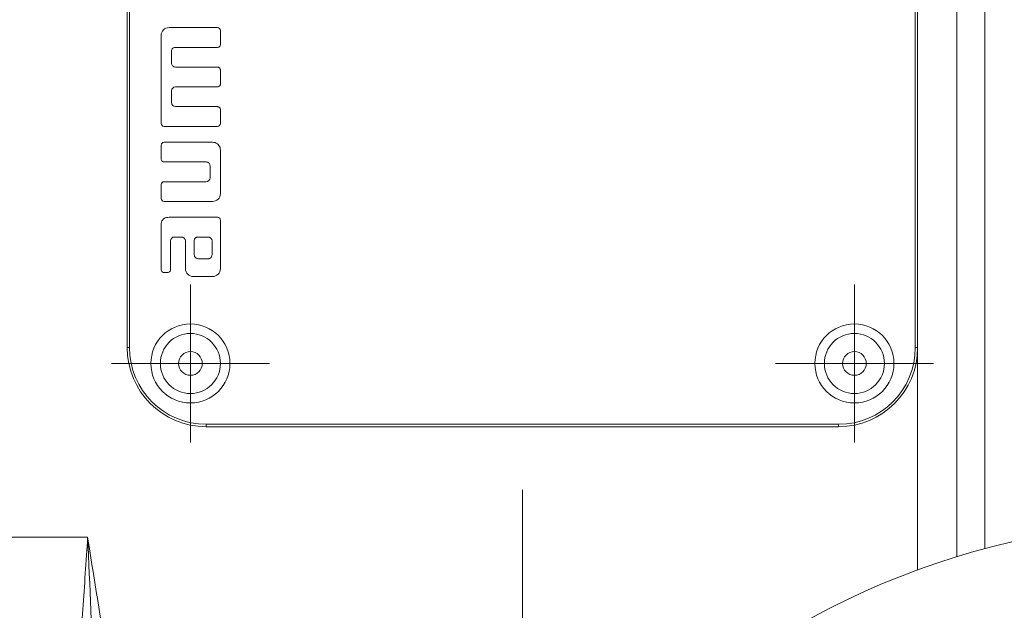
# Model space of a CAD drawing. Header units: millimetres. Extents: x 197 to 1079, y -127 to 860.
# Tile 24 of 28: x 955 to 1017, y 710 to 747. Entities that reach past the tile are written whole.
import ezdxf

# ---------------------------------------------------------------- set-up
doc = ezdxf.new("R2010")
doc.units = ezdxf.units.MM

# ---------------------------------------------------------------- blocks, each defined once
blk = doc.blocks.new('SW_CENTERMARKSYMBOL_6')
at = {"color": 0, "linetype": 'Continuous', "lineweight": 0}
for p, q in [((0, 2.5), (0, 5)), ((0, 0), (0, 2.5)), ((-2.5, 0), (-5, 0)), ((0, 0), (-2.5, 0)), ((0, 0), (2.5, 0)), ((0, 0), (0, -2.5)), ((2.5, 0), (5, 0)), ((0, -2.5), (0, -5))]:
    blk.add_line(p, q, dxfattribs=at)
blk = doc.blocks.new('SW_CENTERMARKSYMBOL_8')
at = {"color": 0, "linetype": 'Continuous', "lineweight": 0}
for p, q in [((0, 2.5), (0, 5)), ((0, 0), (0, 2.5)), ((-2.5, 0), (-5, 0)), ((0, 0), (-2.5, 0)), ((0, 0), (2.5, 0)), ((0, 0), (0, -2.5)), ((2.5, 0), (5, 0)), ((0, -2.5), (0, -5))]:
    blk.add_line(p, q, dxfattribs=at)
blk = doc.blocks.new('SW_CENTERMARKSYMBOL_12')
at = {"color": 0, "linetype": 'Continuous', "lineweight": 0}
blk.add_line((0, 5), (0, 45.5), dxfattribs=at)

msp = doc.modelspace()

# ---------------------------------------------------------------- linework, layer by layer
at = {"color": 8, "linetype": 'Continuous', "lineweight": 15}
for p, q in [((1014.061, 713.393), (1014.061, 768.123)), ((1015.816, 768.123), (1015.816, 713.901)), ((1011.575, 712.553), (1011.575, 726.623))]:
    msp.add_line(p, q, dxfattribs=at)
at = {"color": 7, "linetype": 'Continuous', "lineweight": 15}
for p, q in [((961.575, 726.623), (961.575, 766.623)), ((961.725, 766.623), (961.725, 726.623)), ((1011.425, 726.623), (1011.425, 766.623)), ((1011.575, 766.623), (1011.575, 726.623)), ((967.287, 746.873), (964.225, 746.873)), ((963.725, 746.373), (963.725, 740.81)), ((967.474, 745.809), (967.475, 746.685)), ((964.631, 745.623), (967.287, 745.623)), ((964.381, 744.623), (964.381, 745.373)), ((967.287, 744.373), (964.631, 744.373)), ((967.475, 743.31), (967.474, 744.19)), ((964.631, 743.123), (967.289, 743.121)), ((964.381, 742.123), (964.381, 742.873)), ((967.287, 741.873), (964.631, 741.873)), ((967.475, 740.81), (967.474, 741.686)), ((963.912, 740.623), (967.289, 740.619)), ((963.725, 739.435), (963.725, 738.56)), ((966.975, 739.623), (963.912, 739.623)), ((967.475, 736.373), (967.475, 739.123)), ((963.912, 738.373), (966.569, 738.373)), ((966.818, 738.123), (966.818, 737.373)), ((963.725, 736.935), (963.725, 736.06)), ((966.569, 737.123), (963.912, 737.123)), ((963.912, 735.873), (966.975, 735.873)), ((963.725, 734.373), (963.725, 731.56)), ((967.287, 734.873), (964.225, 734.873)), ((967.475, 731.623), (967.475, 734.685)), ((964.318, 731.56), (964.318, 733.373)), ((964.568, 733.623), (965.006, 733.623)), ((965.256, 733.373), (965.256, 731.623)), ((965.818, 733.373), (965.818, 732.498)), ((966.693, 733.623), (966.068, 733.623)), ((966.943, 732.498), (966.943, 733.373)), ((966.068, 732.248), (966.693, 732.248)), ((963.912, 731.373), (964.131, 731.373)), ((965.756, 731.123), (966.975, 731.123)), ((961.575, 726.623), (961.725, 726.623)), ((1011.425, 726.623), (1011.575, 726.623)), ((966.575, 721.773), (1006.575, 721.773)), ((966.575, 721.773), (966.575, 721.623)), ((1006.575, 721.623), (966.575, 721.623)), ((1006.575, 721.773), (1006.575, 721.623)), ((889.075, 714.623), (959.075, 714.623))]:
    msp.add_line(p, q, dxfattribs=at)
for centre, radius in [((965.575, 725.623), 2.5), ((1007.575, 725.623), 2.5), ((965.575, 725.623), 1.9), ((1007.575, 725.623), 1.9), ((965.575, 725.623), 0.75), ((1007.575, 725.623), 0.75), ((1028.825, 665.623), 50)]:
    msp.add_circle(centre, radius, dxfattribs=at)
for centre, radius, start, end in [((966.575, 726.623), 5, 180, 270), ((966.575, 726.623), 4.85, 180, 270), ((1006.575, 726.623), 4.85, 270, 0), ((1006.575, 726.623), 5, 270, 0)]:
    msp.add_arc(centre, radius, start, end, dxfattribs=at)
for points in [[(964.225, 746.873), (963.941, 746.873), (963.725, 746.642), (963.725, 746.373)], [(967.475, 746.685), (967.475, 746.788), (967.39, 746.873), (967.287, 746.873)], [(964.381, 742.873), (964.381, 743.006), (964.493, 743.123), (964.631, 743.123)], [(964.631, 741.873), (964.495, 741.873), (964.381, 741.987), (964.381, 742.123)], [(963.725, 740.81), (963.725, 740.709), (963.809, 740.623), (963.912, 740.623)], [(967.289, 740.619), (967.392, 740.619), (967.475, 740.709), (967.475, 740.81)], [(963.912, 739.623), (963.809, 739.623), (963.725, 739.538), (963.725, 739.435)], [(963.912, 737.123), (963.809, 737.123), (963.725, 737.036), (963.725, 736.935)], [(966.818, 737.373), (966.818, 737.234), (966.704, 737.123), (966.569, 737.123)], [(966.975, 735.873), (967.24, 735.873), (967.475, 736.087), (967.475, 736.373)], [(963.725, 736.06), (963.725, 735.959), (963.809, 735.873), (963.912, 735.873)], [(964.318, 733.373), (964.318, 733.513), (964.432, 733.623), (964.568, 733.623)], [(965.006, 733.623), (965.142, 733.623), (965.256, 733.513), (965.256, 733.373)], [(966.068, 733.623), (965.895, 733.623), (965.818, 733.539), (965.818, 733.373)], [(966.943, 733.373), (966.943, 733.509), (966.839, 733.623), (966.693, 733.623)], [(965.256, 731.623), (965.256, 731.33), (965.493, 731.123), (965.756, 731.123)], [(966.975, 731.123), (967.233, 731.123), (967.475, 731.327), (967.475, 731.623)]]:
    msp.add_open_spline(points, degree=3, dxfattribs=at)
for points, knots in [([(964.381, 745.373), (964.386, 745.41), (964.395, 745.482), (964.46, 745.564), (964.542, 745.614), (964.601, 745.62), (964.631, 745.623)], [0, 0, 0, 0, 0.280519, 0.552821, 0.770281, 1, 1, 1, 1]), ([(967.287, 745.623), (967.315, 745.626), (967.37, 745.633), (967.43, 745.683), (967.467, 745.744), (967.471, 745.787), (967.474, 745.809)], [0, 0, 0, 0, 0.283613, 0.55775, 0.775011, 1, 1, 1, 1]), ([(964.631, 744.373), (964.594, 744.378), (964.522, 744.387), (964.441, 744.453), (964.39, 744.534), (964.384, 744.593), (964.381, 744.623)], [0, 0, 0, 0, 0.278641, 0.553219, 0.771908, 1, 1, 1, 1]), ([(967.474, 744.19), (967.47, 744.217), (967.463, 744.271), (967.413, 744.33), (967.352, 744.366), (967.309, 744.37), (967.287, 744.373)], [0, 0, 0, 0, 0.280976, 0.554769, 0.772982, 1, 1, 1, 1]), ([(967.289, 743.121), (967.317, 743.124), (967.372, 743.132), (967.431, 743.184), (967.468, 743.245), (967.472, 743.288), (967.475, 743.31)], [0, 0, 0, 0, 0.282927, 0.559296, 0.777783, 1, 1, 1, 1]), ([(967.474, 741.686), (967.47, 741.713), (967.463, 741.768), (967.413, 741.828), (967.353, 741.866), (967.309, 741.87), (967.287, 741.873)], [0, 0, 0, 0, 0.281028, 0.556473, 0.774686, 1, 1, 1, 1]), ([(967.475, 739.123), (967.47, 739.176), (967.461, 739.28), (967.388, 739.416), (967.28, 739.526), (967.139, 739.605), (967.029, 739.617), (966.975, 739.623)], [0, 0, 0, 0, 0.204505, 0.394968, 0.5795, 0.79241, 1, 1, 1, 1]), ([(963.725, 738.56), (963.728, 738.532), (963.736, 738.477), (963.786, 738.416), (963.847, 738.379), (963.89, 738.375), (963.912, 738.373)], [0, 0, 0, 0, 0.283425, 0.558169, 0.775529, 1, 1, 1, 1]), ([(966.569, 738.373), (966.604, 738.368), (966.675, 738.358), (966.757, 738.294), (966.809, 738.213), (966.815, 738.153), (966.818, 738.123)], [0, 0, 0, 0, 0.270872, 0.545417, 0.766434, 1, 1, 1, 1]), ([(964.225, 734.873), (964.168, 734.87), (964.063, 734.865), (963.921, 734.813), (963.807, 734.716), (963.734, 734.561), (963.728, 734.439), (963.725, 734.373)], [0, 0, 0, 0, 0.209988, 0.387824, 0.550824, 0.754022, 1, 1, 1, 1]), ([(967.475, 734.685), (967.471, 734.713), (967.464, 734.768), (967.414, 734.829), (967.353, 734.866), (967.309, 734.87), (967.287, 734.873)], [0, 0, 0, 0, 0.283488, 0.558266, 0.775618, 1, 1, 1, 1]), ([(965.818, 732.498), (965.823, 732.461), (965.833, 732.388), (965.9, 732.307), (965.982, 732.257), (966.039, 732.251), (966.068, 732.248)], [0, 0, 0, 0, 0.282136, 0.558253, 0.776416, 1, 1, 1, 1]), ([(966.693, 732.248), (966.72, 732.25), (966.771, 732.254), (966.84, 732.29), (966.895, 732.344), (966.935, 732.415), (966.941, 732.47), (966.943, 732.498)], [0, 0, 0, 0, 0.2033712, 0.3930909, 0.5770446, 0.7901557, 1, 1, 1, 1]), ([(963.725, 731.56), (963.728, 731.533), (963.736, 731.478), (963.786, 731.417), (963.847, 731.38), (963.89, 731.375), (963.912, 731.373)], [0, 0, 0, 0, 0.280669, 0.556618, 0.775105, 1, 1, 1, 1]), ([(964.131, 731.373), (964.158, 731.376), (964.213, 731.384), (964.274, 731.435), (964.311, 731.495), (964.316, 731.538), (964.318, 731.56)], [0, 0, 0, 0, 0.2812735, 0.558617, 0.7774899, 1, 1, 1, 1]), ([(957.699, 696.491), (957.854, 697.983), (957.988, 699.482), (958.237, 702.488), (958.351, 703.997), (958.57, 707.024), (958.674, 708.542), (958.826, 710.821), (958.876, 711.581), (958.976, 713.101), (959.025, 713.863), (959.075, 714.623)], [0, 0, 0, 0, 0.25, 0.25, 0.5, 0.5, 0.75, 0.75, 0.875, 0.875, 1, 1, 1, 1]), ([(959.573, 696.153), (959.601, 697.689), (959.598, 699.226), (959.554, 702.304), (959.513, 703.843), (959.361, 708.46), (959.217, 711.542), (959.075, 714.623)], [0, 0, 0, 0, 0.25, 0.25, 0.5, 0.5, 1, 1, 1, 1]), ([(961.447, 696.268), (961.353, 697.808), (961.214, 699.345), (960.88, 702.413), (960.686, 703.943), (960.051, 708.528), (959.562, 711.576), (959.075, 714.623)], [0, 0, 0, 0, 0.25, 0.25, 0.5, 0.5, 1, 1, 1, 1])]:
    msp.add_open_spline(points, degree=3, knots=knots, dxfattribs=at)

# ---------------------------------------------------------------- block references
at = {"color": 7, "linetype": 'Continuous', "lineweight": 0}
for name, p in [('SW_CENTERMARKSYMBOL_6', (965.575, 725.623)), ('SW_CENTERMARKSYMBOL_8', (1007.575, 725.623)), ('SW_CENTERMARKSYMBOL_12', (986.575, 672.123))]:
    msp.add_blockref(name, p, dxfattribs=at)

doc.saveas('drawing.dxf')
